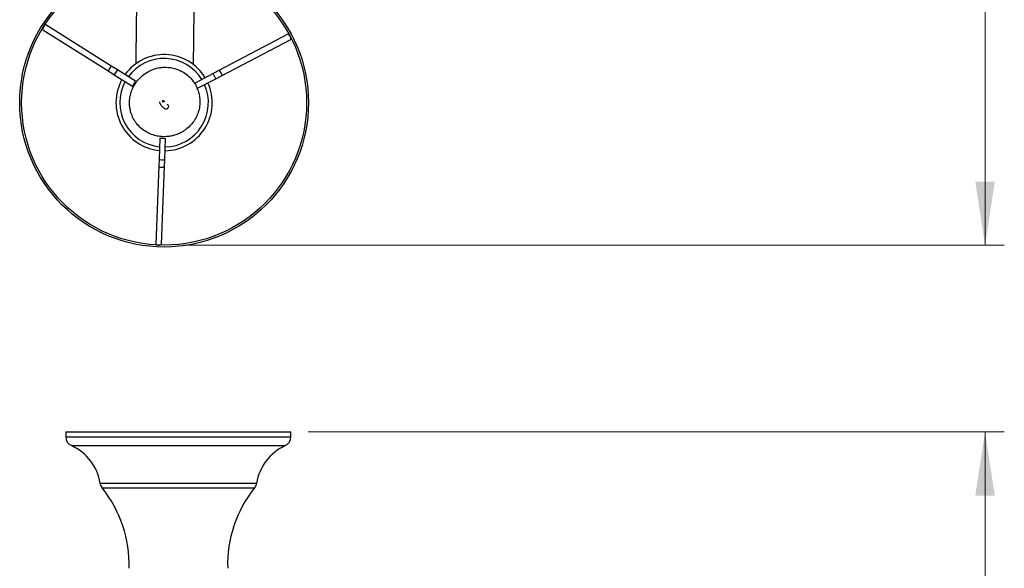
# Model space of a CAD drawing. Header units: millimetres. Extents: x 38 to 185, y 25 to 267.
# Tile 10 of 13: x 60 to 112, y 183 to 212. Entities that reach past the tile are written whole.
import ezdxf

# ---------------------------------------------------------------- set-up
doc = ezdxf.new("R2010")
doc.units = ezdxf.units.MM
doc.header["$PDSIZE"] = -1
doc.styles.add('SLDTEXTSTYLE0', font='TXT', dxfattribs={"width": 0.75})
doc.dimstyles.new('SLDDIMSTYLE0', dxfattribs={"dimtxt": 3.5, "dimasz": 3.302, "dimexe": 0, "dimexo": 0.0625, "dimgap": 0.875, "dimtad": 1, "dimdec": 0, "dimlfac": 10, "dimrnd": 1e-09, "dimzin": 12, "dimdsep": 46, "dimtxsty": 'SLDTEXTSTYLE0', "dimsah": 1, "dimcen": 0.09, "dimadec": 0, "dimazin": 3, "dimtfac": 1, "dimtdec": 0, "dimtofl": 0, "dimtmove": 0, "dimatfit": 3, "dimfxl": 0, "dimfrac": 2, "dimtolj": 1, "dimtzin": 12, "dimarcsym": 0})
doc.dimstyles.new('SLDDIMSTYLE1', dxfattribs={"dimtxt": 3.5, "dimasz": 3.302, "dimexe": 0, "dimexo": 0.0625, "dimgap": 0.875, "dimtad": 1, "dimdec": 0, "dimlfac": 10, "dimrnd": 1e-09, "dimzin": 12, "dimdsep": 46, "dimtxsty": 'SLDTEXTSTYLE0', "dimsah": 1, "dimcen": 0.09, "dimadec": 0, "dimazin": 3, "dimtfac": 1, "dimtofl": 0, "dimtmove": 0, "dimatfit": 3, "dimfxl": 0, "dimfrac": 2, "dimtolj": 1, "dimtzin": 12, "dimarcsym": 0})

# ---------------------------------------------------------------- blocks, each defined once
blk = doc.blocks.new('_D')
at = {"color": 7, "linetype": 'Continuous', "lineweight": 18}
for p, q in [((75.375, 190.379), (111.52, 190.379)), ((110.52, 190.379), (110.52, 25.266)), ((69.144, 25.266), (111.52, 25.266))]:
    blk.add_line(p, q, dxfattribs=at)
for points in [[(110.52, 190.379), (110.012, 187.077), (111.028, 187.077)], [(110.52, 25.266), (111.028, 28.568), (110.012, 28.568)]]:
    blk.add_solid(points, dxfattribs=at)
at = {"color": 7, "linetype": 'Continuous', "lineweight": 18, "insert": (106.008, 103.559), "char_height": 3.5, "attachment_point": 1, "rotation": 90, "style": 'SLDTEXTSTYLE0'}
blk.add_mtext('1651', dxfattribs=at)
blk = doc.blocks.new('_D_1')
at = {"color": 7, "linetype": 'Continuous', "lineweight": 18}
for p, q in [((69.144, 267.284), (111.52, 267.284)), ((110.52, 267.284), (110.52, 200.085)), ((68.885, 200.085), (111.52, 200.085))]:
    blk.add_line(p, q, dxfattribs=at)
for points in [[(110.52, 267.284), (110.012, 263.982), (111.028, 263.982)], [(110.52, 200.085), (111.028, 203.387), (110.012, 203.387)]]:
    blk.add_solid(points, dxfattribs=at)
at = {"color": 7, "linetype": 'Continuous', "lineweight": 18, "insert": (106.008, 234.622), "char_height": 3.5, "attachment_point": 1, "rotation": 90, "style": 'SLDTEXTSTYLE0'}
blk.add_mtext('672', dxfattribs=at)

msp = doc.modelspace()

# ---------------------------------------------------------------- linework, layer by layer
at = {"color": 7, "linetype": 'Continuous', "lineweight": 25}
for p, q in [((61.588, 211.278), (65.015, 209.117)), ((65.175, 209.371), (61.748, 211.531)), ((74.319, 211.043), (70.734, 209.155)), ((70.873, 208.89), (74.458, 210.778)), ((65.459, 209.192), (65.175, 209.371)), ((66.4, 208.599), (65.459, 209.192)), ((70.734, 209.155), (70.437, 208.999)), ((65.015, 209.117), (65.299, 208.938)), ((65.299, 208.938), (66.24, 208.345)), ((70.437, 208.999), (69.47, 208.489)), ((69.592, 208.215), (70.577, 208.733)), ((70.577, 208.733), (70.873, 208.89)), ((66.32, 208.472), (66.24, 208.345)), ((66.4, 208.599), (66.32, 208.472)), ((67.664, 205.642), (67.621, 204.53)), ((67.664, 205.642), (67.814, 205.637)), ((67.814, 205.637), (67.964, 205.631)), ((67.92, 204.519), (67.964, 205.631)), ((67.608, 204.195), (67.45, 200.147)), ((67.621, 204.53), (67.608, 204.195)), ((67.75, 200.135), (67.907, 204.184)), ((67.907, 204.184), (67.92, 204.519)), ((62.775, 190.379), (62.775, 190.124)), ((62.775, 190.379), (68.625, 190.379)), ((68.625, 190.379), (74.475, 190.379)), ((74.475, 190.124), (74.475, 190.379))]:
    msp.add_line(p, q, dxfattribs=at)
at = {"color": 1, "linetype": 'Continuous', "lineweight": 25}
for p, q in [((65.459, 209.192), (65.379, 209.065)), ((65.379, 209.065), (65.299, 208.938)), ((70.507, 208.866), (70.437, 208.999)), ((70.577, 208.733), (70.507, 208.866)), ((67.621, 204.53), (67.77, 204.525)), ((67.77, 204.525), (67.92, 204.519)), ((62.775, 190.124), (68.625, 190.124)), ((68.625, 190.124), (74.475, 190.124)), ((63.071, 189.668), (68.625, 189.668)), ((68.625, 189.668), (74.18, 189.668)), ((64.559, 187.711), (68.625, 187.711)), ((68.625, 187.711), (72.692, 187.711)), ((64.664, 187.472), (68.625, 187.472)), ((68.625, 187.472), (72.587, 187.472))]:
    msp.add_line(p, q, dxfattribs=at)
at = {"color": 7, "linetype": 'Continuous', "lineweight": 25, "flags": 128}
for points in [[(61.625, 211.431), (61.598, 211.381), (61.581, 211.334), (61.577, 211.297), (61.588, 211.278)], [(61.748, 211.531), (61.725, 211.532), (61.694, 211.513), (61.659, 211.478), (61.625, 211.431)], [(74.433, 210.934), (74.403, 210.983), (74.371, 211.021), (74.341, 211.042), (74.319, 211.043)], [(74.458, 210.778), (74.47, 210.797), (74.469, 210.833), (74.456, 210.881), (74.433, 210.934)], [(67.45, 200.147), (67.461, 200.127), (67.493, 200.109), (67.541, 200.097), (67.598, 200.091)], [(67.598, 200.091), (67.656, 200.092), (67.705, 200.101), (67.738, 200.116), (67.75, 200.135)]]:
    msp.add_lwpolyline(points, dxfattribs=at)
at = {"color": 1, "linetype": 'Continuous', "lineweight": 25, "flags": 128}
for points in [[(65.053, 209.271), (65.025, 209.22), (65.009, 209.173), (65.005, 209.137), (65.015, 209.117)], [(65.175, 209.371), (65.153, 209.371), (65.122, 209.353), (65.087, 209.317), (65.053, 209.271)], [(70.848, 209.046), (70.818, 209.095), (70.786, 209.133), (70.756, 209.154), (70.734, 209.155)], [(70.873, 208.89), (70.885, 208.909), (70.884, 208.945), (70.871, 208.993), (70.848, 209.046)], [(67.608, 204.195), (67.618, 204.176), (67.65, 204.158), (67.698, 204.145), (67.756, 204.139)], [(67.756, 204.139), (67.813, 204.141), (67.862, 204.15), (67.895, 204.165), (67.907, 204.184)]]:
    msp.add_lwpolyline(points, dxfattribs=at)
at = {"color": 7, "linetype": 'Continuous', "lineweight": 25}
for radius in [7.5, 7.4]:
    msp.add_circle((67.885, 207.485), radius, dxfattribs=at)
for centre, radius, start, end in [((67.885, 207.485), 2.5, 31.2164, 144.3368), ((67.885, 207.485), 2.3, 31.516, 144.0373), ((67.885, 207.485), 2.5, 151.2164, 264.3368), ((67.885, 207.485), 2.3, 151.516, 264.0373), ((67.885, 207.485), 2.5, 271.2164, 24.3368), ((67.885, 207.485), 2.3, 271.516, 24.0373), ((63.275, 190.124), 0.5, 180, 245.8722), ((73.975, 190.124), 0.5, 294.1278, 0), ((62.022, 187.327), 2.566, 8.6075, 65.8722), ((75.229, 187.327), 2.566, 114.1278, 171.3925), ((65.053, 187.786), 0.5, 188.6075, 218.8721), ((72.198, 187.786), 0.5, 321.1279, 351.3925), ((59.734, 183.498), 6.332, 358.1668, 38.8721), ((77.517, 183.498), 6.332, 141.1279, 181.8332)]:
    msp.add_arc(centre, radius, start, end, dxfattribs=at)
msp.add_ellipse((67.84, 207.571), major_axis=(-0.0179, 0.0339), ratio=0.846154, dxfattribs=at)
for points, knots in [([(66.474, 214.369), (66.471, 214.129), (66.465, 213.659), (66.456, 212.983), (66.448, 212.354), (66.441, 211.778), (66.434, 211.259), (66.428, 210.771), (66.422, 210.324), (66.417, 209.924), (66.413, 209.654), (66.412, 209.525), (66.411, 209.499)], [0, 0, 0, 0, 0.1310868, 0.2571564, 0.3773124, 0.4908416, 0.5970699, 0.6953083, 0.8019523, 0.8958547, 0.9787843, 1, 1, 1, 1]), ([(69.411, 209.444), (69.412, 209.538), (69.415, 209.772), (69.421, 210.195), (69.427, 210.723), (69.435, 211.324), (69.444, 211.992), (69.453, 212.723), (69.463, 213.508), (69.47, 214.053), (69.474, 214.33)], [0, 0, 0, 0, 0.072946, 0.182142, 0.30047, 0.427325, 0.561778, 0.702714, 0.849174, 1, 1, 1, 1]), ([(67.021, 209.079), (66.905, 209.002), (66.683, 208.853), (66.431, 208.561), (66.254, 208.261), (66.146, 207.966), (66.094, 207.69), (66.083, 207.443), (66.102, 207.23), (66.15, 206.997), (66.242, 206.738), (66.404, 206.46), (66.616, 206.214), (66.871, 206.01), (67.156, 205.858), (67.45, 205.762), (67.734, 205.718), (67.998, 205.716), (68.25, 205.749), (68.499, 205.814), (68.753, 205.92), (69.003, 206.072), (69.234, 206.271), (69.431, 206.51), (69.586, 206.779), (69.692, 207.072), (69.746, 207.377), (69.748, 207.681), (69.699, 207.972), (69.609, 208.241), (69.482, 208.485), (69.314, 208.713), (69.094, 208.931), (68.8, 209.129), (68.428, 209.281), (68.067, 209.336), (67.756, 209.325), (67.509, 209.282), (67.259, 209.204), (67.101, 209.122), (67.021, 209.079)], [0, 0, 0, 0, 0.036597, 0.070082, 0.100518, 0.127957, 0.152453, 0.174042, 0.192753, 0.208609, 0.236515, 0.26452, 0.29273, 0.321186, 0.349854, 0.377078, 0.402253, 0.425372, 0.446816, 0.469346, 0.493524, 0.519374, 0.546341, 0.57338, 0.600478, 0.627629, 0.654808, 0.681349, 0.707012, 0.731766, 0.755581, 0.778943, 0.805674, 0.836544, 0.871495, 0.910421, 0.93139, 0.953312, 0.976187, 1, 1, 1, 1]), ([(67.645, 207.526), (67.641, 207.515), (67.633, 207.495), (67.678, 207.423), (67.751, 207.328), (67.837, 207.233), (67.931, 207.178), (67.976, 207.167), (68.001, 207.166), (68.022, 207.168), (68.045, 207.175), (68.067, 207.189), (68.085, 207.207), (68.103, 207.232), (68.114, 207.258), (68.123, 207.29), (68.124, 207.318), (68.107, 207.355), (68.074, 207.389), (68.044, 207.407), (68.037, 207.411)], [0, 0, 0, 0, 0.138522, 0.248374, 0.351648, 0.529931, 0.599059, 0.628774, 0.642522, 0.656054, 0.670195, 0.686262, 0.703873, 0.719796, 0.744773, 0.761115, 0.801906, 0.866389, 0.969013, 1, 1, 1, 1]), ([(67.814, 207.554), (67.815, 207.548), (67.82, 207.531), (67.826, 207.517), (67.83, 207.509), (67.833, 207.509), (67.833, 207.509)], [0, 0, 0, 0, 0.235572, 0.664688, 0.993359, 1, 1, 1, 1]), ([(67.911, 207.538), (67.912, 207.538), (67.913, 207.538), (67.908, 207.544), (67.893, 207.559), (67.877, 207.578), (67.869, 207.586)], [0, 0, 0, 0, 0.0105499, 0.1855006, 0.6291275, 1, 1, 1, 1])]:
    msp.add_open_spline(points, degree=3, knots=knots, dxfattribs=at)
at = {"color": 7, "linetype": 'Continuous', "lineweight": 0}
msp.add_point((67.885, 200.085), dxfattribs=at)

# ---------------------------------------------------------------- dimensions: what is measured, and where the dimension line sits
at = {"color": 7, "linetype": 'Continuous', "lineweight": 18}
for base, p1, p2, dimstyle, picture, middle in [((110.52, 200.085), (68.144, 267.284), (67.885, 200.085), 'SLDDIMSTYLE1', '_D_1', (110.52, 238.501)), ((110.52, 25.266), (74.375, 190.379), (68.144, 25.266), 'SLDDIMSTYLE0', '_D', (110.52, 108.732))]:
    dim = msp.add_linear_dim(base=base, p1=p1, p2=p2, angle=90, dimstyle=dimstyle, dxfattribs=at)
    dim.commit()
    dim.dimension.update_dxf_attribs({"geometry": picture, "text_midpoint": middle, "dimtype": 160})

doc.saveas('drawing.dxf')
